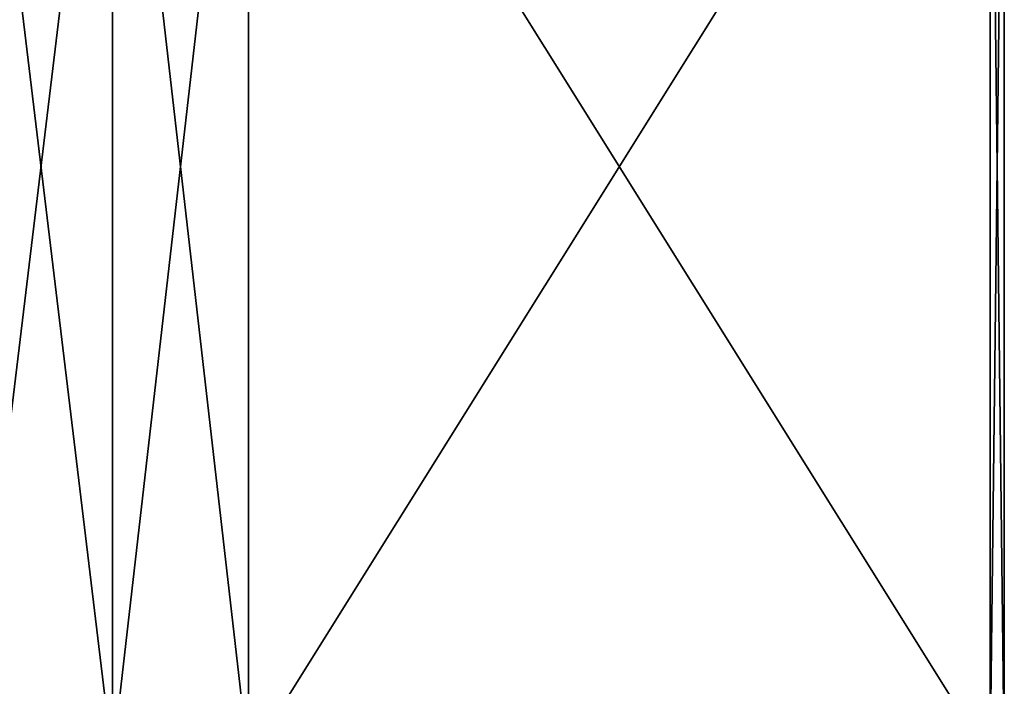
# Model space of a CAD drawing. Header units: millimetres. Extents: x -139 to 106, y -8 to 139.
# Tile 144 of 256: x -70.15 to -63.51, y 33.03 to 37.53. Entities that reach past the tile are written whole.
import ezdxf

# ---------------------------------------------------------------- set-up
doc = ezdxf.new("R2010")
doc.units = ezdxf.units.MM
doc.header["$LTSCALE"] = 53.842063
for name, color, linetype in [('392', 7, 'CONTINUOUS'), ('403', 7, 'CONTINUOUS'), ('404', 7, 'CONTINUOUS'), ('444', 7, 'CONTINUOUS'), ('445', 7, 'CONTINUOUS')]:
    doc.layers.add(name, color=color, linetype=linetype)

msp = doc.modelspace()

# ---------------------------------------------------------------- linework, layer by layer
at = {"layer": '392', "linetype": 'CONTINUOUS'}
for points in [[(-69.5228, 32.5379, -10.969), (-70.4892, 32.5379, -11.527), (-69.5228, 40.5379, -10.969), (-69.5228, 32.5379, -10.969)], [(-69.5228, 40.5379, -10.969), (-70.4892, 32.5379, -11.527), (-70.4892, 40.5379, -11.527), (-69.5228, 40.5379, -10.969)], [(-68.6077, 32.5379, -10.3301), (-69.5228, 32.5379, -10.969), (-68.6077, 40.5379, -10.3301), (-68.6077, 32.5379, -10.3301)], [(-68.6077, 40.5379, -10.3301), (-69.5228, 32.5379, -10.969), (-69.5228, 40.5379, -10.969), (-68.6077, 40.5379, -10.3301)]]:
    msp.add_3dface(points, dxfattribs=at)
at = {"layer": '403', "linetype": 'CONTINUOUS'}
for points in [[(-68.6077, 32.5379, 10.3301), (-63.6077, 32.5379, 1.6699), (-63.6077, 40.5379, 1.6699), (-68.6077, 32.5379, 10.3301)], [(-68.6077, 40.5379, 10.3301), (-68.6077, 32.5379, 10.3301), (-63.6077, 40.5379, 1.6699), (-68.6077, 40.5379, 10.3301)]]:
    msp.add_3dface(points, dxfattribs=at)
at = {"layer": '404', "linetype": 'CONTINUOUS'}
for points in [[(-63.6077, 32.5379, -1.6699), (-68.6077, 32.5379, -10.3301), (-68.6077, 40.5379, -10.3301), (-63.6077, 32.5379, -1.6699)], [(-63.6077, 32.5379, -1.6699), (-68.6077, 40.5379, -10.3301), (-63.6077, 40.5379, -1.6699), (-63.6077, 32.5379, -1.6699)]]:
    msp.add_3dface(points, dxfattribs=at)
at = {"layer": '444', "linetype": 'CONTINUOUS'}
for points in [[(-63.6077, 32.5379, 1.6699), (-63.512, 32.5379, 0.558), (-63.6077, 40.5379, 1.6699), (-63.6077, 32.5379, 1.6699)], [(-63.512, 32.5379, 0.558), (-63.512, 40.5379, 0.558), (-63.6077, 40.5379, 1.6699), (-63.512, 32.5379, 0.558)], [(-63.512, 32.5379, -0.558), (-63.6077, 32.5379, -1.6699), (-63.512, 40.5379, -0.558), (-63.512, 32.5379, -0.558)], [(-63.6077, 32.5379, -1.6699), (-63.6077, 40.5379, -1.6699), (-63.512, 40.5379, -0.558), (-63.6077, 32.5379, -1.6699)], [(-63.512, 32.5379, 0.558), (-63.512, 32.5379, -0.558), (-63.512, 40.5379, 0.558), (-63.512, 32.5379, 0.558)], [(-63.512, 32.5379, -0.558), (-63.512, 40.5379, -0.558), (-63.512, 40.5379, 0.558), (-63.512, 32.5379, -0.558)]]:
    msp.add_3dface(points, dxfattribs=at)
at = {"layer": '445', "linetype": 'CONTINUOUS'}
for points in [[(-70.4892, 32.5379, 11.527), (-69.5228, 32.5379, 10.969), (-70.4892, 40.5379, 11.527), (-70.4892, 32.5379, 11.527)], [(-69.5228, 32.5379, 10.969), (-69.5228, 40.5379, 10.969), (-70.4892, 40.5379, 11.527), (-69.5228, 32.5379, 10.969)], [(-69.5228, 32.5379, 10.969), (-68.6077, 32.5379, 10.3301), (-69.5228, 40.5379, 10.969), (-69.5228, 32.5379, 10.969)], [(-68.6077, 32.5379, 10.3301), (-68.6077, 40.5379, 10.3301), (-69.5228, 40.5379, 10.969), (-68.6077, 32.5379, 10.3301)]]:
    msp.add_3dface(points, dxfattribs=at)

doc.saveas('drawing.dxf')
